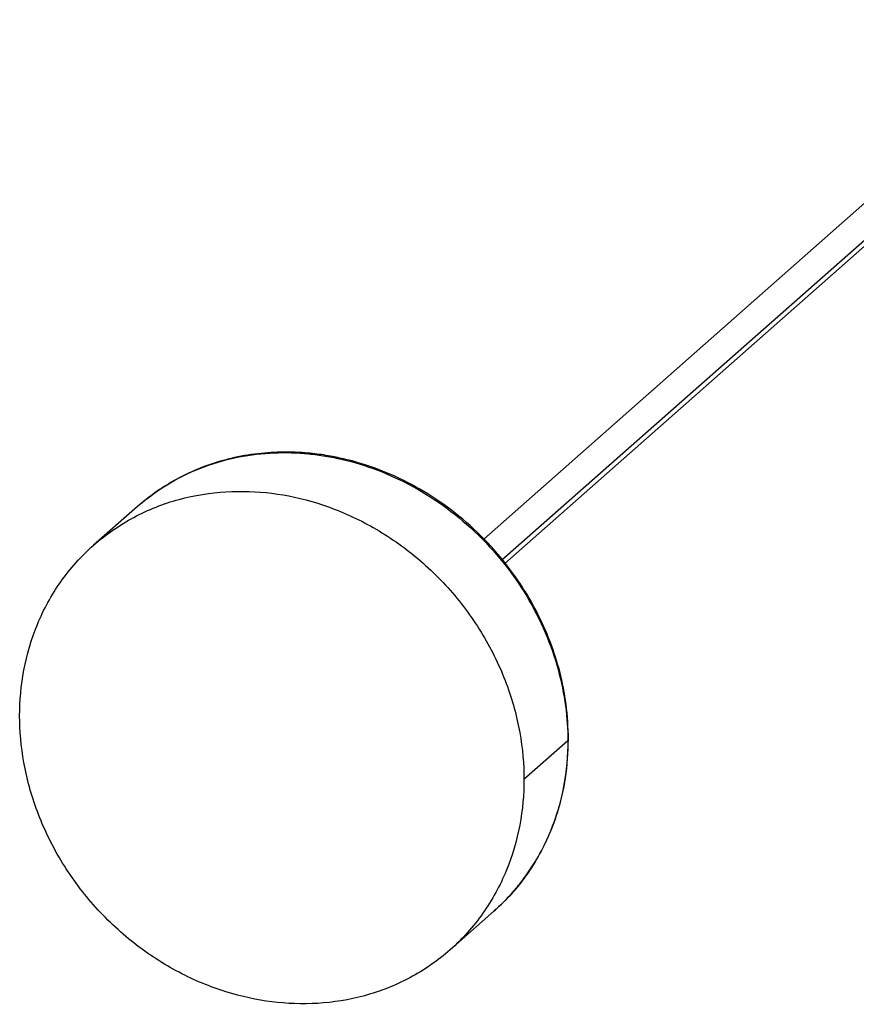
# Paper-space layout '_Dimétrica' of a CAD drawing. Header units: millimetres. Extents: x -2973 to -2597, y -293 to 49.
# Tile 1 of 3: x -2973 to -2817, y -293 to -111. Entities that reach past the tile are written whole.
import ezdxf

# ---------------------------------------------------------------- set-up
doc = ezdxf.new("R2010")
doc.units = ezdxf.units.MM

psp = doc.layouts.new('_Dimétrica')

# ---------------------------------------------------------------- linework, layer by layer
at = {"color": 7, "linetype": 'Continuous', "lineweight": 25}
for p, q in [((-2777.42, -110.57), (-2886.6, -206.86)), ((-2882.67, -211.39), (-2773.45, -115.07)), ((-2950.83, -200.84), (-2958.97, -208.02)), ((-2870.99, -244.24), (-2879.12, -251.41)), ((-2892.82, -283.02), (-2884.69, -275.84))]:
    psp.add_line(p, q, dxfattribs=at)
at = {"color": 8, "linetype": 'Continuous', "lineweight": 25}
for p, q in [((-2883.23, -210.72), (-2773.04, -113.54)), ((-2870.87, -244), (-2870.99, -244.24))]:
    psp.add_line(p, q, dxfattribs=at)
at = {"color": 7, "linetype": 'Continuous', "lineweight": 25}
for points, knots in [([(-2870.86, -244), (-2870.95, -241.83), (-2871.11, -237.64), (-2872.35, -231.61), (-2874.05, -226.24), (-2876.12, -221.47), (-2878.48, -217.13), (-2881.63, -212.39), (-2885.78, -207.41), (-2891.08, -202.5), (-2896.87, -198.37), (-2902.94, -195.13), (-2908.9, -192.87), (-2913.89, -191.63), (-2918.06, -190.99), (-2921.87, -190.7), (-2926.24, -190.75), (-2931.01, -191.31), (-2935.78, -192.44), (-2940.19, -194.04), (-2944.08, -195.99), (-2947.6, -198.19), (-2949.76, -199.96), (-2950.84, -200.84)], [0, 0, 0, 0, 0.058295, 0.112564, 0.161725, 0.205138, 0.24686, 0.288578, 0.35067, 0.41186, 0.472782, 0.533003, 0.590131, 0.639789, 0.669709, 0.703654, 0.743512, 0.78957, 0.836754, 0.881197, 0.922477, 0.961236, 1, 1, 1, 1]), ([(-2972.67, -239.62), (-2972.67, -236.85), (-2972.42, -233.99), (-2971.35, -228.29), (-2970.52, -225.44), (-2968.24, -219.93), (-2966.79, -217.26), (-2963.29, -212.31), (-2961.25, -210.03), (-2956.68, -206), (-2954.16, -204.26), (-2948.81, -201.41), (-2945.99, -200.3), (-2940.23, -198.73), (-2937.3, -198.27), (-2931.51, -197.92), (-2928.65, -198.03), (-2923.14, -198.72), (-2920.28, -199.33), (-2914.49, -201.14), (-2911.56, -202.34), (-2905.8, -205.37), (-2902.98, -207.19), (-2897.63, -211.38), (-2895.11, -213.76), (-2890.54, -218.94), (-2888.5, -221.74), (-2885, -227.57), (-2883.55, -230.6), (-2881.27, -236.69), (-2880.44, -239.75), (-2879.37, -245.72), (-2879.12, -248.63), (-2879.12, -251.41)], [0, 0, 0, 0, 0.0625, 0.0625, 0.125, 0.125, 0.1875, 0.1875, 0.25, 0.25, 0.3125, 0.3125, 0.375, 0.375, 0.4375, 0.4375, 0.5, 0.5, 0.5625, 0.5625, 0.625, 0.625, 0.6875, 0.6875, 0.75, 0.75, 0.8125, 0.8125, 0.875, 0.875, 0.9375, 0.9375, 1, 1, 1, 1]), ([(-2879.12, -251.41), (-2879.12, -254.19), (-2879.37, -257.04), (-2880.44, -262.74), (-2881.27, -265.59), (-2883.55, -271.1), (-2885, -273.77), (-2888.5, -278.72), (-2890.54, -281), (-2895.11, -285.03), (-2897.63, -286.77), (-2902.98, -289.62), (-2905.8, -290.73), (-2911.56, -292.3), (-2914.49, -292.77), (-2920.28, -293.12), (-2923.14, -293), (-2928.65, -292.31), (-2931.51, -291.7), (-2937.3, -289.89), (-2940.23, -288.69), (-2945.99, -285.67), (-2948.81, -283.85), (-2954.16, -279.65), (-2956.68, -277.27), (-2961.25, -272.09), (-2963.29, -269.29), (-2966.79, -263.46), (-2968.24, -260.43), (-2970.52, -254.34), (-2971.35, -251.29), (-2972.42, -245.31), (-2972.67, -242.4), (-2972.67, -239.62)], [0, 0, 0, 0, 0.0625, 0.0625, 0.125, 0.125, 0.1875, 0.1875, 0.25, 0.25, 0.3125, 0.3125, 0.375, 0.375, 0.4375, 0.4375, 0.5, 0.5, 0.5625, 0.5625, 0.625, 0.625, 0.6875, 0.6875, 0.75, 0.75, 0.8125, 0.8125, 0.875, 0.875, 0.9375, 0.9375, 1, 1, 1, 1]), ([(-2884.69, -275.84), (-2883.98, -275.19), (-2882.6, -273.91), (-2880.74, -271.83), (-2878.86, -269.48), (-2876.82, -266.44), (-2874.65, -262.39), (-2872.67, -257.22), (-2871.17, -251), (-2870.97, -246.4), (-2870.86, -244)], [0, 0, 0, 0, 0.079965, 0.156756, 0.235351, 0.339254, 0.470395, 0.626656, 0.804726, 1, 1, 1, 1])]:
    psp.add_open_spline(points, degree=3, knots=knots, dxfattribs=at)
at = {"color": 8, "linetype": 'Continuous', "lineweight": 25}
for points, knots in [([(-2950.84, -200.84), (-2949.12, -199.33), (-2947.28, -197.98), (-2943.39, -195.61), (-2941.35, -194.59), (-2937.14, -192.93), (-2934.99, -192.29), (-2930.64, -191.34), (-2928.45, -191.05), (-2924.1, -190.79), (-2921.95, -190.82), (-2919.32, -191.03), (-2918.8, -191.08), (-2917.76, -191.2), (-2917.25, -191.27), (-2915.68, -191.5), (-2914.63, -191.69), (-2911.43, -192.39), (-2909.26, -193.01), (-2904.9, -194.59), (-2902.71, -195.55), (-2898.39, -197.82), (-2896.26, -199.12), (-2892.14, -202.06), (-2890.16, -203.69), (-2886.41, -207.23), (-2884.64, -209.14), (-2881.4, -213.17), (-2879.93, -215.29), (-2877.31, -219.67), (-2876.16, -221.92), (-2874.22, -226.47), (-2873.42, -228.76), (-2872.17, -233.32), (-2871.72, -235.58), (-2871.13, -240), (-2870.99, -242.15), (-2870.99, -244.24)], [0, 0, 0, 0, 0.0625, 0.0625, 0.125, 0.125, 0.1875, 0.1875, 0.25, 0.25, 0.3125, 0.3125, 0.328125, 0.328125, 0.34375, 0.34375, 0.375, 0.375, 0.4375, 0.4375, 0.5, 0.5, 0.5625, 0.5625, 0.625, 0.625, 0.6875, 0.6875, 0.75, 0.75, 0.8125, 0.8125, 0.875, 0.875, 0.9375, 0.9375, 1, 1, 1, 1]), ([(-2870.99, -244.24), (-2870.99, -247.01), (-2871.24, -249.87), (-2872.31, -255.57), (-2873.14, -258.42), (-2875.42, -263.93), (-2876.87, -266.6), (-2880.36, -271.55), (-2882.41, -273.83), (-2884.69, -275.84)], [0, 0, 0, 0, 0.25, 0.25, 0.5, 0.5, 0.75, 0.75, 1, 1, 1, 1])]:
    psp.add_open_spline(points, degree=3, knots=knots, dxfattribs=at)

doc.saveas('drawing.dxf')
